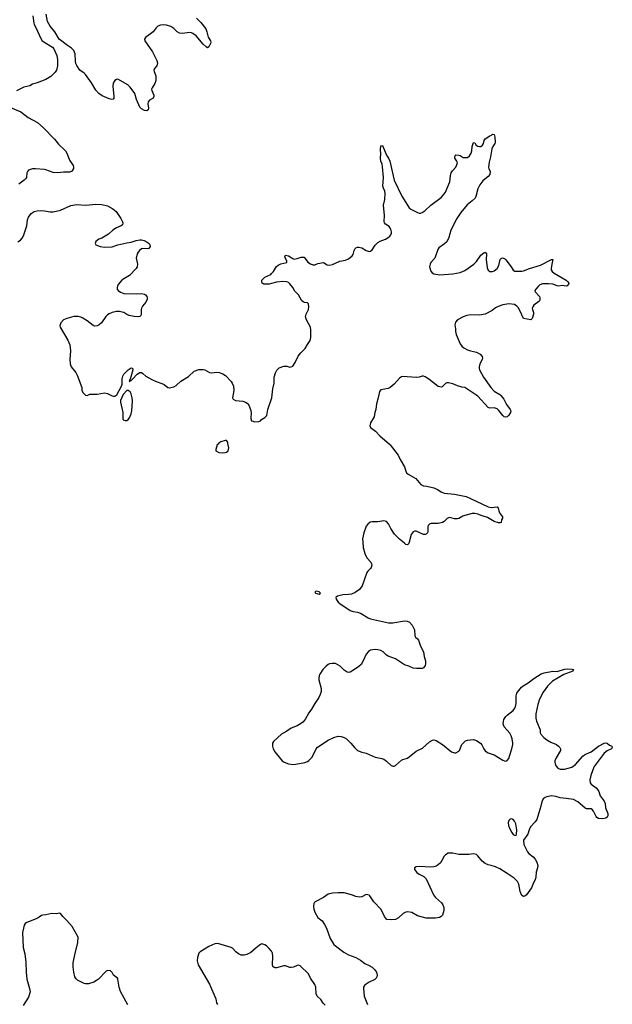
# Model space of a CAD drawing. Header units: inches. Extents: x 1678753 to 1858649, y 384643 to 522370.
# Tile 66 of 91: x 1776574 to 1784639, y 492375 to 505776. Entities that reach past the tile are written whole.
import ezdxf

# ---------------------------------------------------------------- set-up
doc = ezdxf.new("R2010")
doc.units = ezdxf.units.IN
doc.header["$MEASUREMENT"] = 0
for name, color, linetype in [('B7479', 7, 'Continuous'), ('B7489', 7, 'Continuous'), ('B7570', 7, 'Continuous'), ('B7580', 7, 'Continuous')]:
    doc.layers.add(name, color=color, linetype=linetype)

msp = doc.modelspace()

# ---------------------------------------------------------------- linework, layer by layer
at = {"layer": 'B7479', "color": 6, "elevation": 500}
for points in [[(1779273, 500000), (1779263, 499990), (1779245, 499925), (1779245, 499910), (1779250, 499902), (1779285, 499885), (1779330, 499882), (1779370, 499886), (1779389, 499891), (1779409, 499910), (1779421, 499950), (1779409, 499990), (1779408, 500000)], [(1778047, 492367), (1777944, 492550), (1777926, 492610), (1777910, 492719), (1777904, 492730), (1777852, 492772), (1777830, 492809), (1777810, 492829), (1777770, 492834), (1777750, 492824), (1777644, 492716), (1777621, 492699), (1777582, 492678), (1777510, 492654), (1777470, 492652), (1777450, 492658), (1777362, 492702), (1777341, 492721), (1777326, 492750), (1777312, 492810), (1777303, 492883), (1777302, 492938), (1777330, 493070), (1777367, 493210), (1777369, 493290), (1777290, 493435), (1777250, 493474), (1777217, 493517), (1777162, 493570), (1777130, 493609), (1777110, 493613), (1777074, 493606), (1777010, 493609), (1776930, 493592), (1776890, 493589), (1776870, 493582), (1776840, 493560), (1776800, 493540), (1776670, 493489), (1776650, 493473), (1776636, 493450), (1776624, 493410), (1776614, 493350), (1776622, 493150), (1776642, 493062), (1776658, 492950), (1776662, 492810), (1776670, 492718), (1776708, 492590), (1776715, 492545), (1776693, 492470), (1776623, 492357)], [(1780000, 493096), (1779970, 493134), (1779931, 493170), (1779910, 493183), (1779870, 493196), (1779850, 493190), (1779790, 493144), (1779719, 493081), (1779667, 493053), (1779630, 493042), (1779590, 493044), (1779550, 493062), (1779515, 493090), (1779470, 493137), (1779450, 493148), (1779270, 493200), (1779230, 493196), (1779150, 493163), (1779030, 493091), (1779011, 493069), (1778993, 493010), (1778988, 492968), (1779002, 492910), (1779155, 492650), (1779243, 492450), (1779254, 492394), (1779266, 492370)]]:
    msp.add_lwpolyline(points, dxfattribs=at)
at = {"layer": 'B7489', "color": 6, "elevation": 500}
for points in [[(1781605, 500000), (1781617, 499990), (1781724, 499850), (1781753, 499790), (1781812, 499690), (1781827, 499630), (1781838, 499610), (1781863, 499590), (1781964, 499530), (1781990, 499504), (1782032, 499450), (1782070, 499432), (1782113, 499426), (1782210, 499403), (1782260, 499380), (1782310, 499348), (1782350, 499331), (1782490, 499317), (1782650, 499285), (1782710, 499261), (1782950, 499144), (1782990, 499137), (1783070, 499146), (1783087, 499127), (1783093, 499090), (1783104, 499064), (1783143, 499010), (1783145, 498990), (1783131, 498970), (1783126, 498934), (1783112, 498928), (1783090, 498930), (1783030, 498948), (1782939, 498999), (1782870, 499021), (1782810, 499047), (1782770, 499057), (1782730, 499055), (1782630, 499028), (1782603, 499017), (1782550, 498986), (1782530, 498981), (1782490, 498984), (1782430, 498999), (1782410, 498996), (1782390, 498985), (1782350, 498944), (1782327, 498933), (1782270, 498921), (1782170, 498921), (1782150, 498910), (1782134, 498890), (1782128, 498872), (1782128, 498810), (1782122, 498790), (1782107, 498773), (1782090, 498769), (1782070, 498771), (1781970, 498813), (1781950, 498815), (1781930, 498807), (1781903, 498770), (1781872, 498648), (1781850, 498630), (1781830, 498635), (1781809, 498649), (1781744, 498704), (1781675, 498775), (1781626, 498850), (1781594, 498914), (1781564, 498944), (1781530, 498953), (1781450, 498941), (1781370, 498942), (1781345, 498935), (1781310, 498910), (1781290, 498884), (1781256, 498790), (1781240, 498710), (1781242, 498670), (1781250, 498590), (1781269, 498510), (1781297, 498450), (1781351, 498391), (1781362, 498370), (1781366, 498350), (1781359, 498321), (1781350, 498305), (1781312, 498270), (1781298, 498250), (1781233, 498070), (1781198, 498022), (1781139, 497981), (1781090, 497959), (1781050, 497952), (1780970, 497946), (1780898, 497930), (1780875, 497910), (1780879, 497890), (1780907, 497850), (1780929, 497830), (1781070, 497736), (1781110, 497719), (1781170, 497711), (1781210, 497700), (1781316, 497636), (1781350, 497621), (1781510, 497583), (1781592, 497568), (1781650, 497569), (1781810, 497594), (1781849, 497589), (1781877, 497577), (1781915, 497535), (1781940, 497490), (1781947, 497470), (1781952, 497390), (1781962, 497370), (1781990, 497347), (1782001, 497330), (1782030, 497250), (1782070, 497170), (1782079, 497110), (1782095, 497050), (1782095, 497010), (1782090, 496987), (1782070, 496955), (1782050, 496944), (1781976, 496944), (1781930, 496951), (1781870, 496979), (1781810, 496996), (1781690, 497078), (1781590, 497112), (1781566, 497126), (1781520, 497170), (1781490, 497188), (1781450, 497200), (1781410, 497203), (1781350, 497196), (1781322, 497178), (1781290, 497139), (1781250, 497050), (1781219, 497001), (1781190, 496971), (1781132, 496930), (1781070, 496896), (1781050, 496892), (1781030, 496895), (1780990, 496923), (1780937, 496977), (1780870, 497011), (1780826, 497014), (1780792, 497009), (1780770, 496999), (1780743, 496977), (1780699, 496930), (1780658, 496870), (1780650, 496850), (1780643, 496810), (1780645, 496790), (1780675, 496675), (1780675, 496630), (1780665, 496590), (1780647, 496550), (1780590, 496470), (1780545, 496390), (1780510, 496344), (1780457, 496250), (1780426, 496214), (1780395, 496190), (1780350, 496164), (1780270, 496134), (1780210, 496092), (1780135, 496050), (1780027, 495953), (1780015, 495930), (1780015, 495890), (1780025, 495850), (1780045, 495810), (1780144, 495690), (1780173, 495670), (1780230, 495647), (1780290, 495639), (1780330, 495642), (1780455, 495665), (1780490, 495678), (1780510, 495691), (1780550, 495734), (1780570, 495767), (1780607, 495850), (1780625, 495875), (1780771, 495969), (1780850, 496008), (1780910, 496022), (1780950, 496018), (1780990, 496007), (1781020, 495990), (1781082, 495930), (1781129, 495869), (1781170, 495829), (1781230, 495805), (1781290, 495795), (1781410, 495738), (1781501, 495721), (1781530, 495710), (1781565, 495685), (1781630, 495623), (1781655, 495615), (1781670, 495616), (1781690, 495626), (1781770, 495697), (1781790, 495707), (1781850, 495724), (1781970, 495818), (1782057, 495863), (1782150, 495949), (1782190, 495970), (1782210, 495975), (1782243, 495963), (1782326, 495910), (1782450, 495811), (1782490, 495799), (1782510, 495799), (1782550, 495819), (1782561, 495830), (1782580, 495890), (1782591, 495910), (1782641, 495959), (1782670, 495970), (1782750, 495978), (1782790, 495966), (1782850, 495923), (1782864, 495904), (1782890, 495850), (1782910, 495824), (1782928, 495810), (1782950, 495798), (1783032, 495772), (1783150, 495698), (1783170, 495688), (1783190, 495685), (1783210, 495694), (1783230, 495721), (1783242, 495750), (1783272, 495850), (1783284, 495910), (1783284, 495930), (1783276, 495990), (1783264, 496030), (1783244, 496064), (1783169, 496150), (1783155, 496190), (1783156, 496224), (1783165, 496250), (1783190, 496291), (1783210, 496312), (1783288, 496372), (1783313, 496407), (1783322, 496430), (1783329, 496471), (1783329, 496571), (1783340, 496610), (1783350, 496625), (1783404, 496690), (1783426, 496710), (1783492, 496748), (1783572, 496810), (1783670, 496872), (1783710, 496887), (1783830, 496911), (1783890, 496906), (1783990, 496938), (1784030, 496940), (1784095, 496935), (1784112, 496930), (1784101, 496910), (1783978, 496862), (1783827, 496773), (1783757, 496703), (1783699, 496621), (1783648, 496530), (1783625, 496455), (1783600, 496330), (1783599, 496270), (1783607, 496230), (1783657, 496110), (1783657, 496070), (1783667, 496050), (1783707, 496007), (1783750, 495974), (1783804, 495944), (1783880, 495910), (1783906, 495890), (1783923, 495870), (1783932, 495850), (1783932, 495830), (1783874, 495730), (1783857, 495690), (1783855, 495670), (1783866, 495630), (1783878, 495610), (1783897, 495590), (1783930, 495575), (1783990, 495574), (1784090, 495603), (1784140, 495640), (1784239, 495750), (1784262, 495770), (1784290, 495786), (1784350, 495809), (1784450, 495887), (1784530, 495929), (1784550, 495933), (1784569, 495929), (1784602, 495901), (1784631, 495890), (1784639, 495870), (1784627, 495850), (1784570, 495825), (1784528, 495792), (1784394, 495610), (1784373, 495567), (1784346, 495490), (1784333, 495430), (1784339, 495390), (1784351, 495371), (1784419, 495319), (1784438, 495298), (1784456, 495270), (1784476, 495210), (1784530, 495141), (1784541, 495110), (1784547, 495047), (1784580, 494970), (1784578, 494942), (1784570, 494921), (1784552, 494908), (1784510, 494900), (1784450, 494904), (1784430, 494915), (1784419, 494930), (1784382, 495002), (1784366, 495026), (1784350, 495033), (1784290, 495034), (1784270, 495043), (1784170, 495130), (1784110, 495162), (1784010, 495178), (1783930, 495184), (1783870, 495203), (1783810, 495211), (1783750, 495200), (1783725, 495190), (1783700, 495170), (1783681, 495130), (1783668, 495070), (1783613, 494890), (1783590, 494856), (1783528, 494790), (1783507, 494750), (1783488, 494692), (1783431, 494610), (1783435, 494550), (1783486, 494450), (1783505, 494425), (1783562, 494382), (1783590, 494351), (1783613, 494310), (1783624, 494264), (1783622, 494230), (1783605, 494175), (1783598, 494110), (1783587, 494070), (1783565, 494030), (1783539, 493961), (1783470, 493863), (1783450, 493847), (1783430, 493842), (1783410, 493854), (1783404, 493864), (1783385, 493910), (1783369, 494010), (1783350, 494044), (1783304, 494090), (1783210, 494157), (1783110, 494217), (1783050, 494244), (1782990, 494265), (1782950, 494271), (1782910, 494290), (1782870, 494321), (1782810, 494396), (1782790, 494413), (1782750, 494423), (1782688, 494412), (1782552, 494412), (1782470, 494432), (1782430, 494434), (1782407, 494430), (1782368, 494410), (1782350, 494390), (1782320, 494330), (1782299, 494301), (1782269, 494271), (1782244, 494256), (1782210, 494245), (1782170, 494241), (1782010, 494251), (1781970, 494244), (1781948, 494230), (1781949, 494210), (1781979, 494170), (1782010, 494146), (1782074, 494114), (1782104, 494084), (1782205, 493865), (1782231, 493830), (1782316, 493756), (1782334, 493730), (1782346, 493690), (1782346, 493650), (1782326, 493590), (1782310, 493570), (1782286, 493554), (1782235, 493545), (1782108, 493548), (1781990, 493579), (1781910, 493623), (1781850, 493632), (1781830, 493630), (1781792, 493610), (1781727, 493550), (1781690, 493530), (1781630, 493524), (1781572, 493530), (1781550, 493550), (1781538, 493570), (1781513, 493630), (1781490, 493670), (1781395, 493770), (1781338, 493850), (1781330, 493858), (1781310, 493866), (1781290, 493867), (1781230, 493837), (1781194, 493834), (1781150, 493843), (1781090, 493864), (1780990, 493890), (1780910, 493894), (1780830, 493887), (1780770, 493872), (1780710, 493830), (1780597, 493770), (1780583, 493757), (1780575, 493745), (1780573, 493710), (1780575, 493670), (1780590, 493630), (1780630, 493556), (1780689, 493509), (1780722, 493462), (1780750, 493410), (1780798, 493270), (1780850, 493189), (1780870, 493169), (1780984, 493084), (1781050, 493046), (1781149, 493010), (1781210, 492974), (1781269, 492929), (1781330, 492904), (1781370, 492879), (1781404, 492850), (1781429, 492810), (1781437, 492770), (1781436, 492750), (1781427, 492730), (1781406, 492710), (1781330, 492676), (1781289, 492650), (1781267, 492630), (1781255, 492610), (1781252, 492590), (1781264, 492484), (1781308, 492370)], [(1780730, 492364), (1780704, 492390), (1780670, 492439), (1780624, 492484), (1780610, 492515), (1780605, 492610), (1780590, 492643), (1780530, 492732), (1780506, 492790), (1780390, 492900), (1780370, 492906), (1780350, 492903), (1780300, 492880), (1780270, 492874), (1780250, 492877), (1780190, 492898), (1780170, 492898), (1780070, 492870), (1780050, 492870), (1780036, 492876), (1780021, 492890), (1780015, 492910), (1780020, 493030), (1780014, 493070), (1780005, 493090), (1780000, 493096)]]:
    msp.add_lwpolyline(points, dxfattribs=at)
for points in [[(1780610, 497996), (1780592, 497990), (1780601, 497970), (1780650, 497956), (1780669, 497970), (1780648, 497990)], [(1783270, 494898), (1783250, 494896), (1783230, 494878), (1783224, 494850), (1783228, 494810), (1783240, 494770), (1783270, 494711), (1783290, 494688), (1783310, 494675), (1783330, 494672), (1783337, 494690), (1783339, 494750), (1783327, 494830), (1783310, 494866), (1783290, 494890)]]:
    msp.add_lwpolyline(points, close=True, dxfattribs=at)
at = {"layer": 'B7570', "color": 6, "elevation": 500}
for points in [[(1776752, 505830), (1776764, 505730), (1776770, 505711), (1776800, 505660), (1776855, 505530), (1776880, 505490), (1777021, 505401), (1777038, 505378), (1777058, 505338), (1777078, 505290), (1777089, 505230), (1777087, 505150), (1777074, 505090), (1777057, 505063), (1776997, 505003), (1776930, 504964), (1776810, 504917), (1776750, 504900), (1776710, 504878), (1776630, 504858), (1776530, 504807)], [(1778978, 505798), (1779037, 505737), (1779106, 505650), (1779120, 505610), (1779138, 505538), (1779170, 505490), (1779176, 505470), (1779172, 505450), (1779150, 505406), (1779130, 505395), (1779110, 505408), (1779070, 505445), (1778975, 505555), (1778930, 505588), (1778910, 505598), (1778883, 505603), (1778790, 505588), (1778750, 505592), (1778718, 505610), (1778670, 505656), (1778630, 505684), (1778570, 505702), (1778530, 505705), (1778490, 505702), (1778454, 505686), (1778430, 505664), (1778391, 505609), (1778285, 505535), (1778273, 505510), (1778278, 505490), (1778380, 505340), (1778441, 505221), (1778450, 505190), (1778441, 505150), (1778410, 505110), (1778401, 505090), (1778404, 505070), (1778425, 505010), (1778426, 504950), (1778412, 504908), (1778376, 504850), (1778369, 504830), (1778372, 504810), (1778398, 504750), (1778400, 504730), (1778391, 504709), (1778340, 504680), (1778323, 504657), (1778318, 504630), (1778327, 504570), (1778322, 504550), (1778303, 504537), (1778270, 504538), (1778230, 504562), (1778210, 504587), (1778164, 504690), (1778142, 504770), (1778079, 504859), (1778046, 504890), (1777910, 504968), (1777890, 504963), (1777870, 504947), (1777846, 504910), (1777843, 504870), (1777857, 504730), (1777855, 504710), (1777844, 504696), (1777828, 504692), (1777790, 504699), (1777698, 504738), (1777649, 504770), (1777610, 504816), (1777550, 504918), (1777470, 505028), (1777450, 505048), (1777391, 505091), (1777353, 505153), (1777339, 505179), (1777331, 505210), (1777328, 505310), (1777310, 505357), (1777277, 505390), (1777223, 505423), (1777110, 505510), (1777050, 505609), (1776987, 505687), (1776952, 505752), (1776935, 505850)], [(1776450, 504579), (1776590, 504520), (1776690, 504445), (1776817, 504377), (1776892, 504310), (1777048, 504148), (1777102, 504082), (1777197, 503990), (1777220, 503950), (1777250, 503864), (1777303, 503790), (1777307, 503770), (1777304, 503750), (1777293, 503727), (1777277, 503710), (1777250, 503699), (1777170, 503700), (1777090, 503692), (1777030, 503698), (1776930, 503732), (1776910, 503735), (1776790, 503745), (1776750, 503745), (1776722, 503738), (1776694, 503726), (1776680, 503710), (1776673, 503690), (1776666, 503630), (1776653, 503610), (1776635, 503590), (1776563, 503537)], [(1776550, 502753), (1776585, 502775), (1776611, 502809), (1776631, 502850), (1776669, 502970), (1776681, 503050), (1776694, 503090), (1776730, 503138), (1776770, 503166), (1776810, 503176), (1776850, 503178), (1776910, 503174), (1776990, 503160), (1777030, 503162), (1777130, 503185), (1777270, 503246), (1777350, 503261), (1777472, 503252), (1777610, 503263), (1777690, 503259), (1777770, 503241), (1777843, 503203), (1777885, 503165), (1777951, 503071), (1777974, 503026), (1777979, 503010), (1777975, 502985), (1777956, 502970), (1777890, 502945), (1777840, 502910), (1777781, 502859), (1777690, 502804), (1777650, 502789), (1777610, 502757), (1777601, 502730), (1777612, 502710), (1777670, 502688), (1777730, 502678), (1777830, 502686), (1777908, 502712), (1778030, 502740), (1778090, 502748), (1778159, 502770), (1778210, 502779), (1778230, 502780), (1778268, 502770), (1778308, 502750), (1778334, 502730), (1778347, 502710), (1778350, 502690), (1778330, 502662), (1778310, 502658), (1778250, 502660), (1778230, 502656), (1778204, 502636), (1778184, 502610), (1778174, 502590), (1778159, 502530), (1778175, 502450), (1778171, 502410), (1778161, 502390), (1778070, 502296), (1777989, 502251), (1777965, 502230), (1777916, 502170), (1777904, 502150), (1777899, 502130), (1777900, 502110), (1777914, 502090), (1777946, 502066), (1777989, 502049), (1778170, 502045), (1778230, 502048), (1778270, 502039), (1778286, 502030), (1778303, 502010), (1778309, 501990), (1778309, 501970), (1778292, 501930), (1778245, 501875), (1778233, 501850), (1778228, 501830), (1778229, 501770), (1778223, 501750), (1778210, 501738), (1778190, 501732), (1778130, 501736), (1778062, 501750), (1778030, 501763), (1777990, 501789), (1777970, 501797), (1777930, 501803), (1777890, 501802), (1777830, 501790), (1777790, 501773), (1777770, 501759), (1777746, 501734), (1777689, 501651), (1777657, 501623), (1777630, 501607), (1777590, 501606), (1777573, 501613), (1777490, 501678), (1777434, 501714), (1777407, 501727), (1777370, 501737), (1777310, 501734), (1777213, 501710), (1777169, 501690), (1777134, 501650), (1777122, 501610), (1777126, 501590), (1777230, 501416), (1777254, 501350), (1777264, 501270), (1777255, 501150), (1777259, 501090), (1777276, 501050), (1777336, 500976), (1777358, 500938), (1777418, 500770), (1777420, 500730), (1777436, 500696), (1777470, 500664), (1777490, 500663), (1777530, 500678), (1777630, 500680), (1777730, 500699), (1777768, 500690), (1777830, 500656), (1777850, 500651), (1777870, 500652), (1777895, 500670), (1777961, 500790), (1777966, 500814), (1777968, 500890), (1777977, 500923), (1777990, 500950), (1778050, 501010), (1778090, 501038), (1778110, 501033), (1778113, 501010), (1778093, 500927), (1778077, 500883), (1778068, 500870), (1778068, 500848), (1778076, 500864), (1778090, 500864), (1778110, 500881), (1778171, 500950), (1778210, 500974), (1778230, 500974), (1778250, 500962), (1778290, 500926), (1778370, 500877), (1778430, 500851), (1778510, 500825), (1778538, 500810), (1778590, 500770), (1778610, 500766), (1778670, 500780), (1778703, 500797), (1778765, 500855), (1778870, 500919), (1778950, 500993), (1779010, 501013), (1779070, 501017), (1779093, 501010), (1779155, 500975), (1779190, 500970), (1779250, 500977), (1779290, 500973), (1779337, 500957), (1779373, 500933), (1779451, 500850), (1779467, 500827), (1779483, 500790), (1779488, 500730), (1779470, 500630), (1779477, 500610), (1779512, 500592), (1779610, 500583), (1779647, 500570), (1779670, 500556), (1779692, 500530), (1779716, 500470), (1779722, 500430), (1779721, 500350), (1779730, 500314), (1779752, 500312), (1779770, 500302), (1779830, 500306), (1779850, 500315), (1779865, 500335), (1779910, 500361), (1779935, 500390), (1779951, 500470), (1780000, 500616)], [(1780000, 502184), (1779970, 502175), (1779897, 502177), (1779873, 502190), (1779868, 502210), (1779870, 502231), (1779912, 502270), (1779990, 502310), (1780000, 502321)], [(1779408, 500000), (1779405, 500025), (1779389, 500049), (1779370, 500049), (1779310, 500029), (1779283, 500010), (1779273, 500000)]]:
    msp.add_lwpolyline(points, dxfattribs=at)
msp.add_lwpolyline([(1778050, 500728), (1778030, 500727), (1777984, 500676), (1777946, 500594), (1777944, 500570), (1777977, 500430), (1777979, 500339), (1777990, 500324), (1778010, 500319), (1778030, 500322), (1778050, 500335), (1778070, 500359), (1778092, 500410), (1778100, 500450), (1778110, 500590), (1778105, 500630), (1778090, 500683), (1778075, 500710)], close=True, dxfattribs=at)
at = {"layer": 'B7580', "color": 6, "elevation": 500}
for points in [[(1780000, 502321), (1780029, 502350), (1780070, 502415), (1780090, 502437), (1780128, 502452), (1780209, 502470), (1780211, 502490), (1780182, 502550), (1780190, 502570), (1780230, 502561), (1780290, 502524), (1780310, 502517), (1780350, 502526), (1780406, 502546), (1780446, 502546), (1780497, 502477), (1780532, 502452), (1780561, 502441), (1780590, 502441), (1780630, 502456), (1780710, 502469), (1780760, 502440), (1780790, 502436), (1780830, 502445), (1780930, 502488), (1781010, 502501), (1781050, 502520), (1781098, 502562), (1781110, 502582), (1781126, 502634), (1781140, 502660), (1781150, 502673), (1781170, 502681), (1781190, 502682), (1781230, 502670), (1781290, 502636), (1781330, 502619), (1781350, 502624), (1781370, 502643), (1781412, 502708), (1781450, 502743), (1781479, 502761), (1781554, 502790), (1781590, 502811), (1781611, 502830), (1781626, 502850), (1781632, 502870), (1781635, 502890), (1781626, 502926), (1781602, 502962), (1781550, 502995), (1781539, 503010), (1781534, 503030), (1781539, 503110), (1781523, 503250), (1781542, 503330), (1781547, 503410), (1781541, 503441), (1781523, 503483), (1781516, 503510), (1781523, 503630), (1781513, 503773), (1781506, 503810), (1781490, 503852), (1781484, 503890), (1781488, 503950), (1781485, 504010), (1781490, 504058), (1781510, 504063), (1781568, 503930), (1781592, 503892), (1781610, 503850), (1781671, 503590), (1781773, 503373), (1781874, 503214), (1781897, 503197), (1781990, 503152), (1782010, 503144), (1782030, 503144), (1782050, 503152), (1782090, 503178), (1782170, 503253), (1782310, 503358), (1782342, 503390), (1782367, 503430), (1782428, 503570), (1782436, 503650), (1782445, 503690), (1782462, 503718), (1782510, 503770), (1782530, 503830), (1782524, 503850), (1782498, 503890), (1782496, 503910), (1782503, 503930), (1782510, 503935), (1782550, 503933), (1782570, 503926), (1782610, 503901), (1782670, 503902), (1782697, 503923), (1782718, 503961), (1782726, 503990), (1782730, 504050), (1782750, 504105), (1782770, 504098), (1782787, 504070), (1782810, 504053), (1782830, 504048), (1782850, 504051), (1782873, 504070), (1782885, 504090), (1782896, 504130), (1782910, 504154), (1782970, 504195), (1782996, 504204), (1783010, 504218), (1783030, 504212), (1783039, 504179), (1783046, 504110), (1783039, 504090), (1783013, 504050), (1783001, 504019), (1782982, 503910), (1782962, 503838), (1782956, 503770), (1782960, 503750), (1782978, 503710), (1782970, 503670), (1782950, 503640), (1782877, 503583), (1782834, 503530), (1782808, 503472), (1782781, 503370), (1782771, 503349), (1782733, 503310), (1782666, 503254), (1782578, 503150), (1782523, 503070), (1782442, 502910), (1782414, 502810), (1782386, 502754), (1782356, 502724), (1782280, 502670), (1782263, 502650), (1782222, 502530), (1782168, 502470), (1782158, 502450), (1782153, 502410), (1782170, 502354), (1782188, 502330), (1782210, 502319), (1782290, 502304), (1782470, 502316), (1782567, 502333), (1782630, 502363), (1782754, 502450), (1782790, 502486), (1782850, 502569), (1782890, 502604), (1782910, 502610), (1782927, 502587), (1782924, 502510), (1782938, 502398), (1782949, 502369), (1782970, 502348), (1783010, 502348), (1783030, 502356), (1783070, 502389), (1783093, 502430), (1783114, 502510), (1783130, 502530), (1783146, 502534), (1783170, 502526), (1783190, 502509), (1783263, 502410), (1783290, 502366), (1783314, 502354), (1783410, 502354), (1783430, 502357), (1783510, 502391), (1783664, 502436), (1783810, 502512), (1783830, 502511), (1783814, 502450), (1783807, 502390), (1783809, 502370), (1783820, 502350), (1783846, 502326), (1784011, 502230), (1784035, 502210), (1784046, 502190), (1784045, 502175), (1784026, 502154), (1784014, 502150), (1783950, 502156), (1783910, 502150), (1783890, 502153), (1783830, 502177), (1783770, 502181), (1783690, 502179), (1783654, 502166), (1783630, 502146), (1783597, 502110), (1783585, 502090), (1783591, 502070), (1783647, 502010), (1783654, 501990), (1783655, 501965), (1783650, 501950), (1783641, 501939), (1783573, 501890), (1783556, 501870), (1783550, 501850), (1783552, 501830), (1783566, 501790), (1783568, 501770), (1783550, 501709), (1783530, 501692), (1783430, 501710), (1783379, 501819), (1783357, 501857), (1783338, 501878), (1783310, 501899), (1783230, 501910), (1783150, 501896), (1783087, 501873), (1783050, 501853), (1783004, 501816), (1782910, 501766), (1782830, 501754), (1782710, 501759), (1782661, 501750), (1782610, 501731), (1782531, 501690), (1782503, 501657), (1782497, 501623), (1782507, 501570), (1782505, 501530), (1782512, 501490), (1782570, 501363), (1782590, 501333), (1782617, 501310), (1782670, 501284), (1782710, 501270), (1782793, 501253), (1782842, 501222), (1782869, 501190), (1782872, 501170), (1782867, 501150), (1782838, 501090), (1782827, 501050), (1782825, 501030), (1782831, 501010), (1782887, 500910), (1782986, 500770), (1783030, 500721), (1783110, 500674), (1783122, 500662), (1783161, 500610), (1783199, 500539), (1783250, 500470), (1783257, 500450), (1783255, 500430), (1783230, 500392), (1783210, 500372), (1783190, 500364), (1783169, 500369), (1783147, 500390), (1783097, 500457), (1783070, 500480), (1783030, 500493), (1782973, 500487), (1782950, 500497), (1782811, 500651), (1782630, 500772), (1782590, 500775), (1782530, 500792), (1782470, 500821), (1782410, 500835), (1782388, 500832), (1782370, 500824), (1782334, 500786), (1782322, 500778), (1782310, 500774), (1782290, 500777), (1782270, 500785), (1782144, 500884), (1782090, 500917), (1782070, 500923), (1782050, 500922), (1782010, 500910), (1781970, 500905), (1781790, 500919), (1781770, 500915), (1781741, 500899), (1781670, 500815), (1781616, 500770), (1781590, 500758), (1781490, 500736), (1781470, 500717), (1781454, 500630), (1781429, 500549), (1781422, 500470), (1781409, 500430), (1781397, 500370), (1781350, 500290), (1781338, 500250), (1781347, 500226), (1781415, 500175), (1781474, 500110), (1781605, 500000)], [(1780000, 500616), (1780005, 500630), (1780020, 500750), (1780039, 500830), (1780037, 500910), (1780055, 500970), (1780073, 501007), (1780104, 501036), (1780170, 501062), (1780210, 501060), (1780252, 501048), (1780270, 501049), (1780290, 501059), (1780322, 501110), (1780364, 501196), (1780398, 501242), (1780461, 501299), (1780490, 501355), (1780525, 501410), (1780535, 501450), (1780538, 501550), (1780533, 501590), (1780475, 501690), (1780464, 501730), (1780472, 501770), (1780505, 501830), (1780510, 501870), (1780503, 501910), (1780490, 501923), (1780450, 501927), (1780430, 501935), (1780413, 501950), (1780369, 502030), (1780319, 502079), (1780290, 502131), (1780250, 502181), (1780230, 502197), (1780210, 502206), (1780153, 502213), (1780070, 502203), (1780000, 502184)]]:
    msp.add_lwpolyline(points, dxfattribs=at)

doc.saveas('drawing.dxf')
